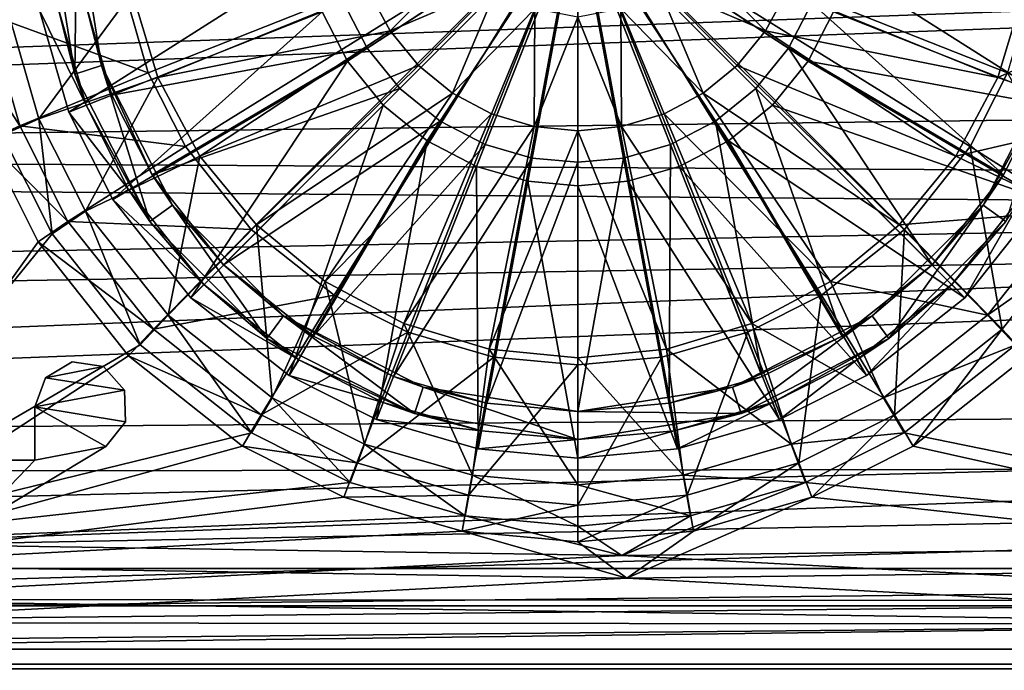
# Model space of a CAD drawing. Header units: metres. Extents: x -904 to 0, y -908 to 0.
# Tile 14 of 153: x -512 to -406, y -852 to -782. Entities that reach past the tile are written whole.
import ezdxf

# ---------------------------------------------------------------- set-up
doc = ezdxf.new("R2010")
doc.units = ezdxf.units.M

msp = doc.modelspace()

# ---------------------------------------------------------------- linework, layer by layer
at = {"layer": 'None012311'}
for points in [[(-498.298676, -787.514771, 89.282715), (-500.963196, -778.250732, 89.525307), (-452.00235, -769.192566, 89.738754)], [(-494.297943, -795.458557, 89.074699), (-498.298676, -787.514771, 89.282715), (-452.00235, -769.192566, 89.738754)], [(-487.210724, -804.389526, 88.840836), (-494.297943, -795.458557, 89.074699), (-452.00235, -769.192566, 89.738754)], [(-478.276703, -811.474304, 88.655312), (-487.210724, -804.389526, 88.840836), (-452.00235, -769.192566, 89.738754)], [(-470.33017, -815.473694, 88.550591), (-478.276703, -811.474304, 88.655312), (-452.00235, -769.192566, 89.738754)], [(-461.062958, -818.137268, 88.480843), (-470.33017, -815.473694, 88.550591), (-452.00235, -769.192566, 89.738754)], [(-452.00235, -818.968323, 88.459076), (-461.062958, -818.137268, 88.480843), (-452.00235, -769.192566, 89.738754)], [(-403.041473, -778.250732, 89.525307), (-405.705994, -787.514771, 89.282715), (-452.00235, -769.192566, 89.738754)], [(-405.705994, -787.514771, 89.282715), (-409.706726, -795.458557, 89.074699), (-452.00235, -769.192566, 89.738754)], [(-409.706726, -795.458557, 89.074699), (-416.793945, -804.389526, 88.840836), (-452.00235, -769.192566, 89.738754)], [(-416.793945, -804.389526, 88.840836), (-425.727966, -811.474304, 88.655312), (-452.00235, -769.192566, 89.738754)], [(-425.727966, -811.474304, 88.655312), (-433.6745, -815.473694, 88.550591), (-452.00235, -769.192566, 89.738754)], [(-433.6745, -815.473694, 88.550591), (-442.941711, -818.137268, 88.480843), (-452.00235, -769.192566, 89.738754)], [(-442.941711, -818.137268, 88.480843), (-452.00235, -818.968323, 88.459076), (-452.00235, -769.192566, 89.738754)], [(-472.240936, -782.999939, 92.389908), (-463.270447, -774.000549, 92.61972), (-474.539886, -778.730591, 92.501701)], [(-460.596313, -777.992859, 92.515182), (-463.270447, -774.000549, 92.61972), (-472.240936, -782.999939, 92.389908)], [(-443.408386, -777.992859, 92.515182), (-431.763763, -782.999939, 92.389908), (-440.734222, -774.000549, 92.61972)], [(-440.734222, -774.000549, 92.61972), (-431.763763, -782.999939, 92.389908), (-429.464813, -778.730591, 92.501701)], [(-515.620911, -781.187622, 98.057671), (-500.963196, -778.250732, 89.525307), (-498.298676, -787.514771, 89.282715)], [(-500.0495, -778.821594, 92.511002), (-513.425476, -780.838379, 100.242592), (-510.082733, -792.460449, 99.938263)], [(-497.262329, -788.008911, 92.270424), (-500.0495, -778.821594, 92.511002), (-510.082733, -792.460449, 99.938263)], [(-497.262329, -788.008911, 92.270424), (-474.539886, -778.730591, 92.501701), (-500.0495, -778.821594, 92.511002)], [(-472.240936, -782.999939, 92.389908), (-474.539886, -778.730591, 92.501701), (-497.262329, -788.008911, 92.270424)], [(-469.191284, -786.715637, 92.29261), (-460.596313, -777.992859, 92.515182), (-472.240936, -782.999939, 92.389908)], [(-469.191284, -786.715637, 92.29261), (-465.49646, -789.716858, 92.21402), (-460.596313, -777.992859, 92.515182)], [(-465.49646, -789.716858, 92.21402), (-456.646088, -780.598511, 92.446945), (-460.596313, -777.992859, 92.515182)], [(-447.358582, -780.598511, 92.446945), (-438.50824, -789.716858, 92.21402), (-443.408386, -777.992859, 92.515182)], [(-438.50824, -789.716858, 92.21402), (-434.813385, -786.715637, 92.29261), (-443.408386, -777.992859, 92.515182)], [(-443.408386, -777.992859, 92.515182), (-434.813385, -786.715637, 92.29261), (-431.763763, -782.999939, 92.389908)], [(-431.763763, -782.999939, 92.389908), (-406.74234, -788.008911, 92.270424), (-429.464813, -778.730591, 92.501701)], [(-406.74234, -788.008911, 92.270424), (-403.9552, -778.821594, 92.511002), (-429.464813, -778.730591, 92.501701)], [(-390.579224, -780.838379, 100.242592), (-403.9552, -778.821594, 92.511002), (-406.74234, -788.008911, 92.270424)], [(-510.082733, -792.460449, 99.938263), (-513.425476, -780.838379, 100.242592), (-514.015442, -794.220703, 107.684891)], [(-456.646088, -780.598511, 92.446945), (-465.49646, -789.716858, 92.21402), (-461.290405, -791.927246, 92.156136)], [(-456.72583, -793.29071, 92.12043), (-456.646088, -780.598511, 92.446945), (-461.290405, -791.927246, 92.156136)], [(-452.00235, -781.512939, 92.423004), (-456.646088, -780.598511, 92.446945), (-456.72583, -793.29071, 92.12043)], [(-447.278839, -793.29071, 92.12043), (-447.358582, -780.598511, 92.446945), (-452.00235, -781.512939, 92.423004)], [(-447.278839, -793.29071, 92.12043), (-442.714264, -791.927246, 92.156136), (-447.358582, -780.598511, 92.446945)], [(-442.714264, -791.927246, 92.156136), (-438.50824, -789.716858, 92.21402), (-447.358582, -780.598511, 92.446945)], [(-393.921967, -792.460449, 99.938263), (-390.579224, -780.838379, 100.242592), (-406.74234, -788.008911, 92.270424)], [(-519.339539, -782.057861, 105.002357), (-515.620911, -781.187622, 98.057671), (-512.158691, -793.225098, 97.742462)], [(-515.674927, -794.79895, 104.668724), (-519.339539, -782.057861, 105.002357), (-512.158691, -793.225098, 97.742462)], [(-512.158691, -793.225098, 97.742462), (-515.620911, -781.187622, 98.057671), (-498.298676, -787.514771, 89.282715)], [(-452.00235, -793.756226, 92.108246), (-452.00235, -781.512939, 92.423004), (-456.72583, -793.29071, 92.12043)], [(-452.00235, -793.756226, 92.108246), (-447.278839, -793.29071, 92.12043), (-452.00235, -781.512939, 92.423004)], [(-492.735657, -796.476135, 92.048698), (-472.240936, -782.999939, 92.389908), (-497.262329, -788.008911, 92.270424)], [(-469.191284, -786.715637, 92.29261), (-472.240936, -782.999939, 92.389908), (-492.735657, -796.476135, 92.048698)], [(-434.813385, -786.715637, 92.29261), (-411.269012, -796.476135, 92.048698), (-431.763763, -782.999939, 92.389908)], [(-431.763763, -782.999939, 92.389908), (-411.269012, -796.476135, 92.048698), (-406.74234, -788.008911, 92.270424)], [(-486.643463, -803.897766, 91.854362), (-469.191284, -786.715637, 92.29261), (-492.735657, -796.476135, 92.048698)], [(-465.49646, -789.716858, 92.21402), (-469.191284, -786.715637, 92.29261), (-486.643463, -803.897766, 91.854362)], [(-417.361237, -803.897766, 91.854362), (-434.813385, -786.715637, 92.29261), (-438.50824, -789.716858, 92.21402)], [(-417.361237, -803.897766, 91.854362), (-411.269012, -796.476135, 92.048698), (-434.813385, -786.715637, 92.29261)], [(-512.158691, -793.225098, 97.742462), (-498.298676, -787.514771, 89.282715), (-494.297943, -795.458557, 89.074699)], [(-497.262329, -788.008911, 92.270424), (-510.082733, -792.460449, 99.938263), (-505.067841, -802.419556, 99.677475)], [(-492.735657, -796.476135, 92.048698), (-497.262329, -788.008911, 92.270424), (-505.067841, -802.419556, 99.677475)], [(-393.921967, -792.460449, 99.938263), (-406.74234, -788.008911, 92.270424), (-411.269012, -796.476135, 92.048698)], [(-409.706726, -795.458557, 89.074699), (-405.705994, -787.514771, 89.282715), (-397.03952, -803.539185, 97.472374)], [(-479.219849, -809.988586, 91.694862), (-465.49646, -789.716858, 92.21402), (-486.643463, -803.897766, 91.854362)], [(-461.290405, -791.927246, 92.156136), (-465.49646, -789.716858, 92.21402), (-479.219849, -809.988586, 91.694862)], [(-424.784821, -809.988586, 91.694862), (-438.50824, -789.716858, 92.21402), (-442.714264, -791.927246, 92.156136)], [(-424.784821, -809.988586, 91.694862), (-417.361237, -803.897766, 91.854362), (-438.50824, -789.716858, 92.21402)], [(-510.082733, -792.460449, 99.938263), (-514.015442, -794.220703, 107.684891), (-508.662079, -804.852356, 107.406494)], [(-505.067841, -802.419556, 99.677475), (-510.082733, -792.460449, 99.938263), (-508.662079, -804.852356, 107.406494)], [(-470.750153, -814.514465, 91.576347), (-461.290405, -791.927246, 92.156136), (-479.219849, -809.988586, 91.694862)], [(-456.72583, -793.29071, 92.12043), (-461.290405, -791.927246, 92.156136), (-470.750153, -814.514465, 91.576347)], [(-433.254517, -814.514465, 91.576347), (-442.714264, -791.927246, 92.156136), (-447.278839, -793.29071, 92.12043)], [(-433.254517, -814.514465, 91.576347), (-424.784821, -809.988586, 91.694862), (-442.714264, -791.927246, 92.156136)], [(-398.936859, -802.419556, 99.677475), (-393.921967, -792.460449, 99.938263), (-411.269012, -796.476135, 92.048698)], [(-515.674927, -794.79895, 104.668724), (-512.158691, -793.225098, 97.742462), (-506.965149, -803.539185, 97.472374)], [(-506.965149, -803.539185, 97.472374), (-512.158691, -793.225098, 97.742462), (-494.297943, -795.458557, 89.074699)], [(-461.559906, -817.301514, 91.503372), (-456.72583, -793.29071, 92.12043), (-470.750153, -814.514465, 91.576347)], [(-452.00235, -793.756226, 92.108246), (-456.72583, -793.29071, 92.12043), (-461.559906, -817.301514, 91.503372)], [(-452.00235, -818.242615, 91.478729), (-452.00235, -793.756226, 92.108246), (-461.559906, -817.301514, 91.503372)], [(-442.444794, -817.301453, 91.503372), (-447.278839, -793.29071, 92.12043), (-452.00235, -793.756226, 92.108246)], [(-452.00235, -818.242615, 91.478729), (-442.444794, -817.301453, 91.503372), (-452.00235, -793.756226, 92.108246)], [(-442.444794, -817.301453, 91.503372), (-433.254517, -814.514465, 91.576347), (-447.278839, -793.29071, 92.12043)], [(-514.015442, -794.220703, 107.684891), (-535.762695, -838.163879, 106.534203), (-508.662079, -804.852356, 107.406494)], [(-515.674927, -794.79895, 104.668724), (-510.178772, -805.714355, 104.382889), (-535.015198, -840.575012, 103.470032)], [(-510.178772, -805.714355, 104.382889), (-515.674927, -794.79895, 104.668724), (-506.965149, -803.539185, 97.472374)], [(-506.965149, -803.539185, 97.472374), (-494.297943, -795.458557, 89.074699), (-487.210724, -804.389526, 88.840836)], [(-416.793945, -804.389526, 88.840836), (-409.706726, -795.458557, 89.074699), (-406.253418, -815.151733, 97.168289)], [(-409.706726, -795.458557, 89.074699), (-397.03952, -803.539185, 97.472374), (-406.253418, -815.151733, 97.168289)], [(-492.735657, -796.476135, 92.048698), (-505.067841, -802.419556, 99.677475), (-496.172485, -813.630432, 99.383904)], [(-486.643463, -803.897766, 91.854362), (-492.735657, -796.476135, 92.048698), (-496.172485, -813.630432, 99.383904)], [(-398.936859, -802.419556, 99.677475), (-411.269012, -796.476135, 92.048698), (-417.361237, -803.897766, 91.854362)], [(-505.067841, -802.419556, 99.677475), (-508.662079, -804.852356, 107.406494), (-499.1633, -816.824158, 107.093002)], [(-496.172485, -813.630432, 99.383904), (-505.067841, -802.419556, 99.677475), (-499.1633, -816.824158, 107.093002)], [(-407.832184, -813.630432, 99.383904), (-398.936859, -802.419556, 99.677475), (-417.361237, -803.897766, 91.854362)], [(-395.34259, -804.852356, 107.406494), (-398.936859, -802.419556, 99.677475), (-407.832184, -813.630432, 99.383904)], [(-510.178772, -805.714355, 104.382889), (-506.965149, -803.539185, 97.472374), (-497.751282, -815.151733, 97.168289)], [(-497.751282, -815.151733, 97.168289), (-506.965149, -803.539185, 97.472374), (-487.210724, -804.389526, 88.840836)], [(-497.751282, -815.151733, 97.168289), (-487.210724, -804.389526, 88.840836), (-478.276703, -811.474304, 88.655312)], [(-486.643463, -803.897766, 91.854362), (-496.172485, -813.630432, 99.383904), (-484.957733, -822.522705, 99.151054)], [(-479.219849, -809.988586, 91.694862), (-486.643463, -803.897766, 91.854362), (-484.957733, -822.522705, 99.151054)], [(-425.727966, -811.474304, 88.655312), (-416.793945, -804.389526, 88.840836), (-417.869965, -824.362488, 96.927101)], [(-407.832184, -813.630432, 99.383904), (-417.361237, -803.897766, 91.854362), (-424.784821, -809.988586, 91.694862)], [(-416.793945, -804.389526, 88.840836), (-406.253418, -815.151733, 97.168289), (-417.869965, -824.362488, 96.927101)], [(-406.253418, -815.151733, 97.168289), (-397.03952, -803.539185, 97.472374), (-403.579315, -818.007263, 104.060989)], [(-535.762695, -838.163879, 106.534203), (-499.1633, -816.824158, 107.093002), (-508.662079, -804.852356, 107.406494)], [(-404.84137, -816.824158, 107.093002), (-395.34259, -804.852356, 107.406494), (-407.832184, -813.630432, 99.383904)], [(-535.015198, -840.575012, 103.470032), (-510.178772, -805.714355, 104.382889), (-500.425354, -818.007263, 104.060989)], [(-500.425354, -818.007263, 104.060989), (-510.178772, -805.714355, 104.382889), (-497.751282, -815.151733, 97.168289)], [(-479.219849, -809.988586, 91.694862), (-484.957733, -822.522705, 99.151054), (-474.995239, -827.535889, 99.019775)], [(-470.750153, -814.514465, 91.576347), (-479.219849, -809.988586, 91.694862), (-474.995239, -827.535889, 99.019775)], [(-419.046936, -822.522705, 99.151054), (-424.784821, -809.988586, 91.694862), (-433.254517, -814.514465, 91.576347)], [(-419.046936, -822.522705, 99.151054), (-407.832184, -813.630432, 99.383904), (-424.784821, -809.988586, 91.694862)], [(-486.134735, -824.362488, 96.927101), (-497.751282, -815.151733, 97.168289), (-478.276703, -811.474304, 88.655312)], [(-486.134735, -824.362488, 96.927101), (-478.276703, -811.474304, 88.655312), (-470.33017, -815.473694, 88.550591)], [(-433.6745, -815.473694, 88.550591), (-425.727966, -811.474304, 88.655312), (-428.187592, -829.55426, 96.791145)], [(-425.727966, -811.474304, 88.655312), (-417.869965, -824.362488, 96.927101), (-428.187592, -829.55426, 96.791145)], [(-496.172485, -813.630432, 99.383904), (-499.1633, -816.824158, 107.093002), (-487.187408, -826.319641, 106.844353)], [(-484.957733, -822.522705, 99.151054), (-496.172485, -813.630432, 99.383904), (-487.187408, -826.319641, 106.844353)], [(-404.84137, -816.824158, 107.093002), (-407.832184, -813.630432, 99.383904), (-419.046936, -822.522705, 99.151054)], [(-470.750153, -814.514465, 91.576347), (-474.995239, -827.535889, 99.019775), (-463.369202, -830.877502, 98.932274)], [(-461.559906, -817.301514, 91.503372), (-470.750153, -814.514465, 91.576347), (-463.369202, -830.877502, 98.932274)], [(-429.00943, -827.535889, 99.019775), (-433.254517, -814.514465, 91.576347), (-442.444794, -817.301453, 91.503372)], [(-429.00943, -827.535889, 99.019775), (-419.046936, -822.522705, 99.151054), (-433.254517, -814.514465, 91.576347)], [(-500.425354, -818.007263, 104.060989), (-497.751282, -815.151733, 97.168289), (-486.134735, -824.362488, 96.927101)], [(-475.817078, -829.55426, 96.791145), (-486.134735, -824.362488, 96.927101), (-470.33017, -815.473694, 88.550591)], [(-475.817078, -829.55426, 96.791145), (-470.33017, -815.473694, 88.550591), (-461.062958, -818.137268, 88.480843)], [(-442.941711, -818.137268, 88.480843), (-433.6745, -815.473694, 88.550591), (-440.229187, -833.015259, 96.700516)], [(-433.6745, -815.473694, 88.550591), (-428.187592, -829.55426, 96.791145), (-440.229187, -833.015259, 96.700516)], [(-417.869965, -824.362488, 96.927101), (-406.253418, -815.151733, 97.168289), (-415.876404, -827.757324, 103.805679)], [(-406.253418, -815.151733, 97.168289), (-403.579315, -818.007263, 104.060989), (-415.876404, -827.757324, 103.805679)], [(-487.187408, -826.319641, 106.844353), (-499.1633, -816.824158, 107.093002), (-535.762695, -838.163879, 106.534203)], [(-416.817261, -826.319641, 106.844353), (-404.84137, -816.824158, 107.093002), (-419.046936, -822.522705, 99.151054)], [(-357.419006, -838.457947, 106.526497), (-404.84137, -816.824158, 107.093002), (-416.817261, -826.319641, 106.844353)], [(-500.425354, -818.007263, 104.060989), (-488.128265, -827.757324, 103.805679), (-535.015198, -840.575012, 103.470032)], [(-488.128265, -827.757324, 103.805679), (-500.425354, -818.007263, 104.060989), (-486.134735, -824.362488, 96.927101)], [(-463.775513, -833.015259, 96.700516), (-475.817078, -829.55426, 96.791145), (-461.062958, -818.137268, 88.480843)], [(-463.775513, -833.015259, 96.700516), (-461.062958, -818.137268, 88.480843), (-452.00235, -818.968323, 88.459076)], [(-461.559906, -817.301514, 91.503372), (-463.369202, -830.877502, 98.932274), (-452.00235, -831.920044, 98.904976)], [(-452.00235, -818.242615, 91.478729), (-461.559906, -817.301514, 91.503372), (-452.00235, -831.920044, 98.904976)], [(-440.635468, -830.877502, 98.932274), (-442.444794, -817.301453, 91.503372), (-452.00235, -818.242615, 91.478729)], [(-452.00235, -818.968323, 88.459076), (-442.941711, -818.137268, 88.480843), (-452.00235, -834.095093, 96.672241)], [(-442.941711, -818.137268, 88.480843), (-440.229187, -833.015259, 96.700516), (-452.00235, -834.095093, 96.672241)], [(-440.635468, -830.877502, 98.932274), (-429.00943, -827.535889, 99.019775), (-442.444794, -817.301453, 91.503372)], [(-357.136627, -840.85498, 103.4627), (-415.876404, -827.757324, 103.805679), (-403.579315, -818.007263, 104.060989)], [(-452.00235, -834.095093, 96.672241), (-463.775513, -833.015259, 96.700516), (-452.00235, -818.968323, 88.459076)], [(-452.00235, -831.920044, 98.904976), (-440.635468, -830.877502, 98.932274), (-452.00235, -818.242615, 91.478729)], [(-484.957733, -822.522705, 99.151054), (-487.187408, -826.319641, 106.844353), (-476.552124, -831.671204, 106.704216)], [(-474.995239, -827.535889, 99.019775), (-484.957733, -822.522705, 99.151054), (-476.552124, -831.671204, 106.704216)], [(-416.817261, -826.319641, 106.844353), (-419.046936, -822.522705, 99.151054), (-429.00943, -827.535889, 99.019775)], [(-488.128265, -827.757324, 103.805679), (-486.134735, -824.362488, 96.927101), (-475.817078, -829.55426, 96.791145)], [(-428.187592, -829.55426, 96.791145), (-417.869965, -824.362488, 96.927101), (-426.795593, -833.251587, 103.661804)], [(-417.869965, -824.362488, 96.927101), (-415.876404, -827.757324, 103.805679), (-426.795593, -833.251587, 103.661804)], [(-535.762695, -838.163879, 106.534203), (-476.552124, -831.671204, 106.704216), (-487.187408, -826.319641, 106.844353)], [(-427.452545, -831.671204, 106.704216), (-416.817261, -826.319641, 106.844353), (-429.00943, -827.535889, 99.019775)], [(-427.452545, -831.671204, 106.704216), (-357.419006, -838.457947, 106.526497), (-416.817261, -826.319641, 106.844353)], [(-474.995239, -827.535889, 99.019775), (-476.552124, -831.671204, 106.704216), (-464.138885, -835.239014, 106.610786)], [(-463.369202, -830.877502, 98.932274), (-474.995239, -827.535889, 99.019775), (-464.138885, -835.239014, 106.610786)], [(-427.452545, -831.671204, 106.704216), (-429.00943, -827.535889, 99.019775), (-440.635468, -830.877502, 98.932274)], [(-535.015198, -840.575012, 103.470032), (-488.128265, -827.757324, 103.805679), (-477.209106, -833.251587, 103.661804)], [(-477.209106, -833.251587, 103.661804), (-488.128265, -827.757324, 103.805679), (-475.817078, -829.55426, 96.791145)], [(-426.795593, -833.251587, 103.661804), (-415.876404, -827.757324, 103.805679), (-357.136627, -840.85498, 103.4627)], [(-477.209106, -833.251587, 103.661804), (-475.817078, -829.55426, 96.791145), (-463.775513, -833.015259, 96.700516)], [(-440.229187, -833.015259, 96.700516), (-428.187592, -829.55426, 96.791145), (-439.541016, -836.914917, 103.56588)], [(-428.187592, -829.55426, 96.791145), (-426.795593, -833.251587, 103.661804), (-439.541016, -836.914917, 103.56588)], [(-463.369202, -830.877502, 98.932274), (-464.138885, -835.239014, 106.610786), (-452.00235, -836.352173, 106.581642)], [(-452.00235, -831.920044, 98.904976), (-463.369202, -830.877502, 98.932274), (-452.00235, -836.352173, 106.581642)], [(-439.865814, -835.239014, 106.610786), (-440.635468, -830.877502, 98.932274), (-452.00235, -831.920044, 98.904976)], [(-439.865814, -835.239014, 106.610786), (-427.452545, -831.671204, 106.704216), (-440.635468, -830.877502, 98.932274)], [(-464.138885, -835.239014, 106.610786), (-476.552124, -831.671204, 106.704216), (-535.762695, -838.163879, 106.534203)], [(-452.00235, -836.352173, 106.581642), (-439.865814, -835.239014, 106.610786), (-452.00235, -831.920044, 98.904976)], [(-439.865814, -835.239014, 106.610786), (-447.272522, -839.524963, 106.498558), (-427.452545, -831.671204, 106.704216)], [(-447.272522, -839.524963, 106.498558), (-357.419006, -838.457947, 106.526497), (-427.452545, -831.671204, 106.704216)], [(-464.463654, -836.914917, 103.56588), (-477.209106, -833.251587, 103.661804), (-463.775513, -833.015259, 96.700516)], [(-464.463654, -836.914917, 103.56588), (-463.775513, -833.015259, 96.700516), (-452.00235, -834.095093, 96.672241)], [(-452.00235, -834.095093, 96.672241), (-440.229187, -833.015259, 96.700516), (-452.00235, -838.057861, 103.53595)], [(-440.229187, -833.015259, 96.700516), (-439.541016, -836.914917, 103.56588), (-452.00235, -838.057861, 103.53595)], [(-464.463654, -836.914917, 103.56588), (-535.015198, -840.575012, 103.470032), (-477.209106, -833.251587, 103.661804)], [(-452.00235, -838.057861, 103.53595), (-464.463654, -836.914917, 103.56588), (-452.00235, -834.095093, 96.672241)], [(-439.541016, -836.914917, 103.56588), (-426.795593, -833.251587, 103.661804), (-446.703979, -841.986023, 103.433083)], [(-446.703979, -841.986023, 103.433083), (-426.795593, -833.251587, 103.661804), (-357.136627, -840.85498, 103.4627)], [(-447.272522, -839.524963, 106.498558), (-464.138885, -835.239014, 106.610786), (-535.762695, -838.163879, 106.534203)], [(-452.00235, -836.352173, 106.581642), (-464.138885, -835.239014, 106.610786), (-447.272522, -839.524963, 106.498558)], [(-439.865814, -835.239014, 106.610786), (-452.00235, -836.352173, 106.581642), (-447.272522, -839.524963, 106.498558)], [(-446.703979, -841.986023, 103.433083), (-535.015198, -840.575012, 103.470032), (-464.463654, -836.914917, 103.56588)], [(-452.00235, -838.057861, 103.53595), (-446.703979, -841.986023, 103.433083), (-464.463654, -836.914917, 103.56588)], [(-452.00235, -838.057861, 103.53595), (-439.541016, -836.914917, 103.56588), (-446.703979, -841.986023, 103.433083)], [(-447.272522, -839.524963, 106.498558), (-535.762695, -838.163879, 106.534203), (-539.984131, -844.280945, 134.349228)], [(-354.14621, -844.412048, 134.329071), (-357.419006, -838.457947, 106.526497), (-447.272522, -839.524963, 106.498558)], [(-354.14621, -844.412048, 134.329071), (-447.272522, -839.524963, 106.498558), (-539.984131, -844.280945, 134.349228)], [(-446.703979, -841.986023, 103.433083), (-539.217834, -846.787781, 131.764862), (-535.015198, -840.575012, 103.470032)], [(-357.136627, -840.85498, 103.4627), (-353.788147, -846.927795, 131.7612), (-446.703979, -841.986023, 103.433083)], [(-353.788147, -846.927795, 131.7612), (-539.217834, -846.787781, 131.764862), (-446.703979, -841.986023, 103.433083)], [(-65.361061, -851.239258, 163.059708), (-539.984131, -844.280945, 134.349228), (-839.225647, -851.240662, 163.059708)], [(-354.14621, -844.412048, 134.329071), (-539.984131, -844.280945, 134.349228), (-65.361061, -851.239258, 163.059708)], [(-539.217834, -846.787781, 131.764862), (-353.788147, -846.927795, 131.7612), (-838.072021, -853.000549, 160.059708)], [(-838.072021, -853.000549, 160.059708), (-353.788147, -846.927795, 131.7612), (-65.932907, -853.000549, 160.059708)], [(-882.848145, -887.811401, 163.059708), (-21.156563, -887.811523, 163.059708), (-839.225647, -851.240662, 163.059708)], [(-839.225647, -851.240662, 163.059708), (-21.156563, -887.811523, 163.059708), (-65.361061, -851.239258, 163.059708)]]:
    msp.add_3dface(points, dxfattribs=at)
at = {"layer": 'None012312'}
for points in [[(-130.859543, -799.576477, 2124.210693), (-815.799622, -795.593506, 2127.841064), (-164.589264, -772.242615, 2146.695068)], [(-815.799622, -795.593506, 2127.841064), (-799.928772, -779.095703, 2141.559082), (-164.589264, -772.242615, 2146.695068)], [(-818.062683, -797.87561, 2129.718262), (-145.002502, -789.292603, 2137.125), (-163.10463, -773.75061, 2149.191895)], [(-818.062683, -797.87561, 2129.718262), (-163.10463, -773.75061, 2149.191895), (-801.754211, -780.922791, 2143.825439)], [(-126.16481, -803.473694, 2124.567871), (-145.002502, -789.292603, 2137.125), (-818.062683, -797.87561, 2129.718262)], [(-130.859543, -799.576477, 2124.210693), (-829.500427, -812.703979, 2111.229248), (-815.799622, -795.593506, 2127.841064)], [(-832.010681, -815.26239, 2112.793457), (-126.16481, -803.473694, 2124.567871), (-818.062683, -797.87561, 2129.718262)], [(-95.010384, -822.552795, 2100.313965), (-839.526306, -828.018555, 2093.742676), (-130.859543, -799.576477, 2124.210693)], [(-839.526306, -828.018555, 2093.742676), (-829.500427, -812.703979, 2111.229248), (-130.859543, -799.576477, 2124.210693)], [(-83.638107, -829.801086, 2096.219727), (-126.16481, -803.473694, 2124.567871), (-842.267029, -830.862915, 2094.904785)], [(-126.16481, -803.473694, 2124.567871), (-832.010681, -815.26239, 2112.793457), (-842.267029, -830.862915, 2094.904785)], [(-849.833435, -849.639465, 2063.023926), (-95.010384, -822.552795, 2100.313965), (-57.658901, -841.640808, 2075.415527)], [(-849.833435, -849.639465, 2063.023926), (-846.345764, -841.640808, 2075.415527), (-95.010384, -822.552795, 2100.313965)], [(-846.345764, -841.640808, 2075.415527), (-839.526306, -828.018555, 2093.742676), (-95.010384, -822.552795, 2100.313965)], [(-55.043732, -844.028503, 2077.158691), (-83.638107, -829.801086, 2096.219727), (-852.304321, -851.731201, 2065.280029)], [(-852.304321, -851.731201, 2065.280029), (-83.638107, -829.801086, 2096.219727), (-849.24353, -844.71228, 2076.154541)], [(-83.638107, -829.801086, 2096.219727), (-842.267029, -830.862915, 2094.904785), (-849.24353, -844.71228, 2076.154541)], [(-54.171215, -849.639465, 2063.023926), (-849.833435, -849.639465, 2063.023926), (-57.658901, -841.640808, 2075.415527)], [(-51.700359, -851.731201, 2065.280029), (-55.043732, -844.028503, 2077.158691), (-852.304321, -851.731201, 2065.280029)], [(-849.833435, -849.639465, 2063.023926), (-54.171215, -849.639465, 2063.023926), (-888.002319, -888.003967, 2063.023926)], [(-888.002319, -888.003967, 2063.023926), (-54.171215, -849.639465, 2063.023926), (-16.00234, -888.003967, 2063.023926)], [(-13.00234, -891.003967, 2065.280029), (-852.304321, -851.731201, 2065.280029), (-891.002319, -891.003967, 2065.280029)], [(-51.700359, -851.731201, 2065.280029), (-852.304321, -851.731201, 2065.280029), (-13.00234, -891.003967, 2065.280029)]]:
    msp.add_3dface(points, dxfattribs=at)
at = {"layer": 'None012325'}
for points in [[(-509.002167, -770.028137, 101.509148), (-506.212372, -787.64209, 101.509148), (-508.050507, -780.40033, 108.797256)], [(-506.212372, -787.64209, 101.509148), (-509.002167, -770.028137, 101.509148), (-506.002167, -770.028137, 101.509148)], [(-506.212372, -787.64209, 101.509148), (-506.002167, -770.028137, 101.509148), (-503.359222, -786.715027, 101.509148)], [(-505.100586, -779.854431, 109.382042), (-503.359222, -786.715027, 101.509148), (-506.002167, -770.028137, 101.509148)], [(-479.572357, -780.942932, 115.948647), (-476.820862, -786.254089, 115.948647), (-452.002167, -770.028137, 117.452507)], [(-474.700439, -784.867798, 113.182106), (-477.216858, -780.010376, 113.182106), (-452.002167, -770.028137, 114.452507)], [(-476.820862, -786.254089, 115.948647), (-472.96936, -790.995361, 115.948647), (-452.002167, -770.028137, 117.452507)], [(-471.178009, -789.203979, 113.182106), (-474.700439, -784.867798, 113.182106), (-452.002167, -770.028137, 114.452507)], [(-472.96936, -790.995361, 115.948647), (-468.228088, -794.846802, 115.948647), (-452.002167, -770.028137, 117.452507)], [(-466.841797, -792.72644, 113.182106), (-471.178009, -789.203979, 113.182106), (-452.002167, -770.028137, 114.452507)], [(-468.228088, -794.846802, 115.948647), (-462.916931, -797.598328, 115.948647), (-452.002167, -770.028137, 117.452507)], [(-461.984436, -795.242859, 113.182106), (-466.841797, -792.72644, 113.182106), (-452.002167, -770.028137, 114.452507)], [(-462.916931, -797.598328, 115.948647), (-457.397736, -799.185242, 115.948647), (-452.002167, -770.028137, 117.452507)], [(-456.936768, -796.694153, 113.182106), (-461.984436, -795.242859, 113.182106), (-452.002167, -770.028137, 114.452507)], [(-457.397736, -799.185242, 115.948647), (-452.002167, -799.680237, 115.948647), (-452.002167, -770.028137, 117.452507)], [(-452.002167, -797.146912, 113.182106), (-456.936768, -796.694153, 113.182106), (-452.002167, -770.028137, 114.452507)], [(-452.002167, -799.680237, 115.948647), (-446.606567, -799.185242, 115.948647), (-452.002167, -770.028137, 117.452507)], [(-446.606567, -799.185242, 115.948647), (-441.087372, -797.598328, 115.948647), (-452.002167, -770.028137, 117.452507)], [(-441.087372, -797.598328, 115.948647), (-435.776215, -794.846802, 115.948647), (-452.002167, -770.028137, 117.452507)], [(-435.776215, -794.846802, 115.948647), (-431.034943, -790.995361, 115.948647), (-452.002167, -770.028137, 117.452507)], [(-431.034943, -790.995361, 115.948647), (-427.183472, -786.254089, 115.948647), (-452.002167, -770.028137, 117.452507)], [(-427.183472, -786.254089, 115.948647), (-424.431946, -780.942932, 115.948647), (-452.002167, -770.028137, 117.452507)], [(-426.787445, -780.010376, 113.182106), (-429.303864, -784.867798, 113.182106), (-452.002167, -770.028137, 114.452507)], [(-429.303864, -784.867798, 113.182106), (-432.826294, -789.203979, 113.182106), (-452.002167, -770.028137, 114.452507)], [(-432.826294, -789.203979, 113.182106), (-437.162506, -792.72644, 113.182106), (-452.002167, -770.028137, 114.452507)], [(-437.162506, -792.72644, 113.182106), (-442.019897, -795.242859, 113.182106), (-452.002167, -770.028137, 114.452507)], [(-442.019897, -795.242859, 113.182106), (-447.067535, -796.694153, 113.182106), (-452.002167, -770.028137, 114.452507)], [(-447.067535, -796.694153, 113.182106), (-452.002167, -797.146912, 113.182106), (-452.002167, -770.028137, 114.452507)], [(-510.017059, -780.764282, 111.452507), (-506.859802, -791.745239, 111.452507), (-481.159241, -775.423706, 115.948647)], [(-481.159241, -775.423706, 115.948647), (-506.859802, -791.745239, 111.452507), (-479.572357, -780.942932, 115.948647)], [(-401.793427, -789.904785, 109.382042), (-426.787445, -780.010376, 113.182106), (-425.336121, -774.962769, 113.182106)], [(-398.903717, -779.854431, 109.382042), (-401.793427, -789.904785, 109.382042), (-425.336121, -774.962769, 113.182106)], [(-502.210907, -789.904785, 109.382042), (-505.100586, -779.854431, 109.382042), (-477.216858, -780.010376, 113.182106)], [(-505.100586, -779.854431, 109.382042), (-502.210907, -789.904785, 109.382042), (-503.359222, -786.715027, 101.509148)], [(-508.050507, -780.40033, 108.797256), (-505.000275, -791.009094, 108.797256), (-510.017059, -780.764282, 108.389137)], [(-505.000275, -791.009094, 108.797256), (-506.859802, -791.745239, 108.389137), (-510.017059, -780.764282, 108.389137)], [(-510.017059, -780.764282, 108.389137), (-506.859802, -791.745239, 108.389137), (-510.017059, -780.764282, 111.452507)], [(-506.859802, -791.745239, 108.389137), (-506.859802, -791.745239, 111.452507), (-510.017059, -780.764282, 111.452507)], [(-508.050507, -780.40033, 108.797256), (-506.212372, -787.64209, 101.509148), (-505.000275, -791.009094, 108.797256)], [(-479.572357, -780.942932, 115.948647), (-506.859802, -791.745239, 111.452507), (-502.122253, -801.156372, 111.452507)], [(-502.210907, -789.904785, 109.382042), (-477.216858, -780.010376, 113.182106), (-474.700439, -784.867798, 113.182106)], [(-479.572357, -780.942932, 115.948647), (-502.122253, -801.156372, 111.452507), (-476.820862, -786.254089, 115.948647)], [(-406.130859, -798.52063, 109.382042), (-429.303864, -784.867798, 113.182106), (-426.787445, -780.010376, 113.182106)], [(-427.183472, -786.254089, 115.948647), (-397.144501, -791.745239, 111.452507), (-424.431946, -780.942932, 115.948647)], [(-401.793427, -789.904785, 109.382042), (-406.130859, -798.52063, 109.382042), (-426.787445, -780.010376, 113.182106)], [(-397.144501, -791.745239, 111.452507), (-393.987244, -780.764282, 111.452507), (-424.431946, -780.942932, 115.948647)], [(-497.873444, -798.52063, 109.382042), (-502.210907, -789.904785, 109.382042), (-474.700439, -784.867798, 113.182106)], [(-497.873444, -798.52063, 109.382042), (-474.700439, -784.867798, 113.182106), (-471.178009, -789.203979, 113.182106)], [(-413.81839, -808.211914, 109.382042), (-432.826294, -789.203979, 113.182106), (-429.303864, -784.867798, 113.182106)], [(-406.130859, -798.52063, 109.382042), (-413.81839, -808.211914, 109.382042), (-429.303864, -784.867798, 113.182106)], [(-502.122253, -801.156372, 111.452507), (-493.721405, -811.747375, 111.452507), (-476.820862, -786.254089, 115.948647)], [(-476.820862, -786.254089, 115.948647), (-493.721405, -811.747375, 111.452507), (-472.96936, -790.995361, 115.948647)], [(-431.034943, -790.995361, 115.948647), (-401.88205, -801.156372, 111.452507), (-427.183472, -786.254089, 115.948647)], [(-401.88205, -801.156372, 111.452507), (-397.144501, -791.745239, 111.452507), (-427.183472, -786.254089, 115.948647)], [(-498.116119, -803.53186, 101.509148), (-506.212372, -787.64209, 101.509148), (-503.359222, -786.715027, 101.509148)], [(-502.210907, -789.904785, 109.382042), (-497.873444, -798.52063, 109.382042), (-503.359222, -786.715027, 101.509148)], [(-503.359222, -786.715027, 101.509148), (-497.873444, -798.52063, 109.382042), (-495.689087, -801.768555, 101.509148)], [(-498.116119, -803.53186, 101.509148), (-503.359222, -786.715027, 101.509148), (-495.689087, -801.768555, 101.509148)], [(-408.315247, -801.768555, 101.509148), (-401.793427, -789.904785, 109.382042), (-400.645111, -786.715027, 101.509148)], [(-400.645111, -786.715027, 101.509148), (-405.888184, -803.53186, 101.509148), (-408.315247, -801.768555, 101.509148)], [(-506.212372, -787.64209, 101.509148), (-498.116119, -803.53186, 101.509148), (-505.000275, -791.009094, 108.797256)], [(-490.185913, -808.211914, 109.382042), (-497.873444, -798.52063, 109.382042), (-471.178009, -789.203979, 113.182106)], [(-490.185913, -808.211914, 109.382042), (-471.178009, -789.203979, 113.182106), (-466.841797, -792.72644, 113.182106)], [(-423.509644, -815.899414, 109.382042), (-437.162506, -792.72644, 113.182106), (-432.826294, -789.203979, 113.182106)], [(-413.81839, -808.211914, 109.382042), (-423.509644, -815.899414, 109.382042), (-432.826294, -789.203979, 113.182106)], [(-408.315247, -801.768555, 101.509148), (-406.130859, -798.52063, 109.382042), (-401.793427, -789.904785, 109.382042)], [(-505.000275, -791.009094, 108.797256), (-500.42276, -800.102112, 108.797256), (-506.859802, -791.745239, 108.389137)], [(-505.000275, -791.009094, 108.797256), (-498.116119, -803.53186, 101.509148), (-500.42276, -800.102112, 108.797256)], [(-493.721405, -811.747375, 111.452507), (-483.130402, -820.148254, 111.452507), (-472.96936, -790.995361, 115.948647)], [(-472.96936, -790.995361, 115.948647), (-483.130402, -820.148254, 111.452507), (-468.228088, -794.846802, 115.948647)], [(-435.776215, -794.846802, 115.948647), (-410.282898, -811.747375, 111.452507), (-431.034943, -790.995361, 115.948647)], [(-410.282898, -811.747375, 111.452507), (-401.88205, -801.156372, 111.452507), (-431.034943, -790.995361, 115.948647)], [(-500.42276, -800.102112, 108.797256), (-502.122253, -801.156372, 108.389137), (-506.859802, -791.745239, 108.389137)], [(-506.859802, -791.745239, 111.452507), (-506.859802, -791.745239, 108.389137), (-502.122253, -801.156372, 111.452507)], [(-506.859802, -791.745239, 108.389137), (-502.122253, -801.156372, 108.389137), (-502.122253, -801.156372, 111.452507)], [(-480.49469, -815.899414, 109.382042), (-490.185913, -808.211914, 109.382042), (-466.841797, -792.72644, 113.182106)], [(-480.49469, -815.899414, 109.382042), (-466.841797, -792.72644, 113.182106), (-461.984436, -795.242859, 113.182106)], [(-432.125488, -820.236877, 109.382042), (-442.019897, -795.242859, 113.182106), (-437.162506, -792.72644, 113.182106)], [(-423.509644, -815.899414, 109.382042), (-432.125488, -820.236877, 109.382042), (-437.162506, -792.72644, 113.182106)], [(-483.130402, -820.148254, 111.452507), (-473.719238, -824.885803, 111.452507), (-468.228088, -794.846802, 115.948647)], [(-468.228088, -794.846802, 115.948647), (-473.719238, -824.885803, 111.452507), (-462.916931, -797.598328, 115.948647)], [(-441.087372, -797.598328, 115.948647), (-420.873901, -820.148254, 111.452507), (-435.776215, -794.846802, 115.948647)], [(-420.873901, -820.148254, 111.452507), (-410.282898, -811.747375, 111.452507), (-435.776215, -794.846802, 115.948647)], [(-471.878845, -820.236877, 109.382042), (-480.49469, -815.899414, 109.382042), (-461.984436, -795.242859, 113.182106)], [(-471.878845, -820.236877, 109.382042), (-461.984436, -795.242859, 113.182106), (-456.936768, -796.694153, 113.182106)], [(-442.175842, -823.126587, 109.382042), (-447.067535, -796.694153, 113.182106), (-442.019897, -795.242859, 113.182106)], [(-432.125488, -820.236877, 109.382042), (-442.175842, -823.126587, 109.382042), (-442.019897, -795.242859, 113.182106)], [(-461.828461, -823.126587, 109.382042), (-471.878845, -820.236877, 109.382042), (-456.936768, -796.694153, 113.182106)], [(-461.828461, -823.126587, 109.382042), (-456.936768, -796.694153, 113.182106), (-452.002167, -797.146912, 113.182106)], [(-442.175842, -823.126587, 109.382042), (-452.002167, -824.028137, 109.382042), (-447.067535, -796.694153, 113.182106)], [(-452.002167, -824.028137, 109.382042), (-452.002167, -797.146912, 113.182106), (-447.067535, -796.694153, 113.182106)], [(-473.719238, -824.885803, 111.452507), (-462.738312, -828.04303, 111.452507), (-462.916931, -797.598328, 115.948647)], [(-462.916931, -797.598328, 115.948647), (-462.738312, -828.04303, 111.452507), (-457.397736, -799.185242, 115.948647)], [(-452.002167, -824.028137, 109.382042), (-461.828461, -823.126587, 109.382042), (-452.002167, -797.146912, 113.182106)], [(-446.606567, -799.185242, 115.948647), (-430.285065, -824.885803, 111.452507), (-441.087372, -797.598328, 115.948647)], [(-430.285065, -824.885803, 111.452507), (-420.873901, -820.148254, 111.452507), (-441.087372, -797.598328, 115.948647)], [(-497.873444, -798.52063, 109.382042), (-490.185913, -808.211914, 109.382042), (-495.689087, -801.768555, 101.509148)], [(-413.81839, -808.211914, 109.382042), (-406.130859, -798.52063, 109.382042), (-408.315247, -801.768555, 101.509148)], [(-500.42276, -800.102112, 108.797256), (-492.307251, -810.333191, 108.797256), (-502.122253, -801.156372, 108.389137)], [(-498.116119, -803.53186, 101.509148), (-492.307251, -810.333191, 108.797256), (-500.42276, -800.102112, 108.797256)], [(-462.738312, -828.04303, 111.452507), (-452.002167, -829.028076, 111.452507), (-457.397736, -799.185242, 115.948647)], [(-457.397736, -799.185242, 115.948647), (-452.002167, -829.028076, 111.452507), (-452.002167, -799.680237, 115.948647)], [(-452.002167, -799.680237, 115.948647), (-441.265991, -828.04303, 111.452507), (-446.606567, -799.185242, 115.948647)], [(-452.002167, -829.028076, 111.452507), (-441.265991, -828.04303, 111.452507), (-452.002167, -799.680237, 115.948647)], [(-441.265991, -828.04303, 111.452507), (-430.285065, -824.885803, 111.452507), (-446.606567, -799.185242, 115.948647)], [(-411.697083, -810.333191, 108.797256), (-403.581543, -800.102112, 108.797256), (-410.282898, -811.747375, 108.389137)], [(-411.697083, -810.333191, 108.797256), (-405.888184, -803.53186, 101.509148), (-403.581543, -800.102112, 108.797256)], [(-403.581543, -800.102112, 108.797256), (-401.88205, -801.156372, 108.389137), (-410.282898, -811.747375, 108.389137)], [(-492.307251, -810.333191, 108.797256), (-493.721405, -811.747375, 108.389137), (-502.122253, -801.156372, 108.389137)], [(-502.122253, -801.156372, 111.452507), (-502.122253, -801.156372, 108.389137), (-493.721405, -811.747375, 108.389137)], [(-502.122253, -801.156372, 111.452507), (-493.721405, -811.747375, 108.389137), (-493.721405, -811.747375, 111.452507)], [(-410.282898, -811.747375, 108.389137), (-401.88205, -801.156372, 108.389137), (-410.282898, -811.747375, 111.452507)], [(-410.282898, -811.747375, 111.452507), (-401.88205, -801.156372, 108.389137), (-401.88205, -801.156372, 111.452507)], [(-485.50592, -816.14209, 101.509148), (-498.116119, -803.53186, 101.509148), (-495.689087, -801.768555, 101.509148)], [(-495.689087, -801.768555, 101.509148), (-490.185913, -808.211914, 109.382042), (-483.742554, -813.715027, 101.509148)], [(-485.50592, -816.14209, 101.509148), (-495.689087, -801.768555, 101.509148), (-483.742554, -813.715027, 101.509148)], [(-420.261749, -813.715027, 101.509148), (-413.81839, -808.211914, 109.382042), (-408.315247, -801.768555, 101.509148)], [(-408.315247, -801.768555, 101.509148), (-418.498383, -816.14209, 101.509148), (-420.261749, -813.715027, 101.509148)], [(-405.888184, -803.53186, 101.509148), (-418.498383, -816.14209, 101.509148), (-408.315247, -801.768555, 101.509148)], [(-498.116119, -803.53186, 101.509148), (-485.50592, -816.14209, 101.509148), (-492.307251, -810.333191, 108.797256)], [(-418.498383, -816.14209, 101.509148), (-405.888184, -803.53186, 101.509148), (-411.697083, -810.333191, 108.797256)], [(-490.185913, -808.211914, 109.382042), (-480.49469, -815.899414, 109.382042), (-483.742554, -813.715027, 101.509148)], [(-423.509644, -815.899414, 109.382042), (-413.81839, -808.211914, 109.382042), (-420.261749, -813.715027, 101.509148)], [(-492.307251, -810.333191, 108.797256), (-482.076141, -818.44873, 108.797256), (-493.721405, -811.747375, 108.389137)], [(-485.50592, -816.14209, 101.509148), (-482.076141, -818.44873, 108.797256), (-492.307251, -810.333191, 108.797256)], [(-421.928162, -818.44873, 108.797256), (-411.697083, -810.333191, 108.797256), (-420.873901, -820.148254, 108.389137)], [(-421.928162, -818.44873, 108.797256), (-418.498383, -816.14209, 101.509148), (-411.697083, -810.333191, 108.797256)], [(-411.697083, -810.333191, 108.797256), (-410.282898, -811.747375, 108.389137), (-420.873901, -820.148254, 108.389137)], [(-482.076141, -818.44873, 108.797256), (-483.130402, -820.148254, 108.389137), (-493.721405, -811.747375, 108.389137)], [(-493.721405, -811.747375, 108.389137), (-483.130402, -820.148254, 108.389137), (-493.721405, -811.747375, 111.452507)], [(-493.721405, -811.747375, 111.452507), (-483.130402, -820.148254, 108.389137), (-483.130402, -820.148254, 111.452507)], [(-420.873901, -820.148254, 108.389137), (-410.282898, -811.747375, 108.389137), (-420.873901, -820.148254, 111.452507)], [(-420.873901, -820.148254, 111.452507), (-410.282898, -811.747375, 108.389137), (-410.282898, -811.747375, 111.452507)], [(-469.616119, -824.238342, 101.509148), (-485.50592, -816.14209, 101.509148), (-483.742554, -813.715027, 101.509148)], [(-483.742554, -813.715027, 101.509148), (-480.49469, -815.899414, 109.382042), (-471.878845, -820.236877, 109.382042)], [(-483.742554, -813.715027, 101.509148), (-471.878845, -820.236877, 109.382042), (-468.689087, -821.385193, 101.509148)], [(-469.616119, -824.238342, 101.509148), (-483.742554, -813.715027, 101.509148), (-468.689087, -821.385193, 101.509148)], [(-435.315247, -821.385193, 101.509148), (-423.509644, -815.899414, 109.382042), (-420.261749, -813.715027, 101.509148)], [(-420.261749, -813.715027, 101.509148), (-434.388184, -824.238342, 101.509148), (-435.315247, -821.385193, 101.509148)], [(-418.498383, -816.14209, 101.509148), (-434.388184, -824.238342, 101.509148), (-420.261749, -813.715027, 101.509148)], [(-435.315247, -821.385193, 101.509148), (-432.125488, -820.236877, 109.382042), (-423.509644, -815.899414, 109.382042)], [(-485.50592, -816.14209, 101.509148), (-469.616119, -824.238342, 101.509148), (-482.076141, -818.44873, 108.797256)], [(-434.388184, -824.238342, 101.509148), (-418.498383, -816.14209, 101.509148), (-431.02121, -823.026245, 108.797256)], [(-418.498383, -816.14209, 101.509148), (-421.928162, -818.44873, 108.797256), (-431.02121, -823.026245, 108.797256)], [(-482.076141, -818.44873, 108.797256), (-472.983093, -823.026245, 108.797256), (-483.130402, -820.148254, 108.389137)], [(-469.616119, -824.238342, 101.509148), (-472.983093, -823.026245, 108.797256), (-482.076141, -818.44873, 108.797256)], [(-431.02121, -823.026245, 108.797256), (-421.928162, -818.44873, 108.797256), (-430.285065, -824.885803, 108.389137)], [(-421.928162, -818.44873, 108.797256), (-420.873901, -820.148254, 108.389137), (-430.285065, -824.885803, 108.389137)], [(-472.983093, -823.026245, 108.797256), (-473.719238, -824.885803, 108.389137), (-483.130402, -820.148254, 108.389137)], [(-483.130402, -820.148254, 108.389137), (-473.719238, -824.885803, 108.389137), (-483.130402, -820.148254, 111.452507)], [(-483.130402, -820.148254, 111.452507), (-473.719238, -824.885803, 108.389137), (-473.719238, -824.885803, 111.452507)], [(-471.878845, -820.236877, 109.382042), (-461.828461, -823.126587, 109.382042), (-468.689087, -821.385193, 101.509148)], [(-442.175842, -823.126587, 109.382042), (-432.125488, -820.236877, 109.382042), (-435.315247, -821.385193, 101.509148)], [(-430.285065, -824.885803, 108.389137), (-420.873901, -820.148254, 108.389137), (-430.285065, -824.885803, 111.452507)], [(-430.285065, -824.885803, 111.452507), (-420.873901, -820.148254, 108.389137), (-420.873901, -820.148254, 111.452507)], [(-452.002167, -827.028137, 101.509148), (-469.616119, -824.238342, 101.509148), (-468.689087, -821.385193, 101.509148)], [(-468.689087, -821.385193, 101.509148), (-461.828461, -823.126587, 109.382042), (-452.002167, -824.028137, 101.509148)], [(-452.002167, -827.028137, 101.509148), (-468.689087, -821.385193, 101.509148), (-452.002167, -824.028137, 101.509148)], [(-452.002167, -824.028137, 101.509148), (-442.175842, -823.126587, 109.382042), (-435.315247, -821.385193, 101.509148)], [(-434.388184, -824.238342, 101.509148), (-452.002167, -824.028137, 101.509148), (-435.315247, -821.385193, 101.509148)], [(-472.983093, -823.026245, 108.797256), (-462.37439, -826.076477, 108.797256), (-473.719238, -824.885803, 108.389137)], [(-472.983093, -823.026245, 108.797256), (-469.616119, -824.238342, 101.509148), (-462.37439, -826.076477, 108.797256)], [(-461.828461, -823.126587, 109.382042), (-452.002167, -824.028137, 109.382042), (-452.002167, -824.028137, 101.509148)], [(-452.002167, -824.028137, 101.509148), (-452.002167, -824.028137, 109.382042), (-442.175842, -823.126587, 109.382042)], [(-441.629944, -826.076477, 108.797256), (-431.02121, -823.026245, 108.797256), (-441.265991, -828.04303, 108.389137)], [(-434.388184, -824.238342, 101.509148), (-431.02121, -823.026245, 108.797256), (-441.629944, -826.076477, 108.797256)], [(-431.02121, -823.026245, 108.797256), (-430.285065, -824.885803, 108.389137), (-441.265991, -828.04303, 108.389137)], [(-469.616119, -824.238342, 101.509148), (-452.002167, -827.028137, 101.509148), (-462.37439, -826.076477, 108.797256)], [(-434.388184, -824.238342, 101.509148), (-452.002167, -827.028137, 101.509148), (-452.002167, -824.028137, 101.509148)], [(-452.002167, -827.028137, 101.509148), (-434.388184, -824.238342, 101.509148), (-441.629944, -826.076477, 108.797256)], [(-462.37439, -826.076477, 108.797256), (-462.738312, -828.04303, 108.389137), (-473.719238, -824.885803, 108.389137)], [(-473.719238, -824.885803, 108.389137), (-462.738312, -828.04303, 108.389137), (-473.719238, -824.885803, 111.452507)], [(-473.719238, -824.885803, 111.452507), (-462.738312, -828.04303, 108.389137), (-462.738312, -828.04303, 111.452507)], [(-441.265991, -828.04303, 108.389137), (-430.285065, -824.885803, 111.452507), (-441.265991, -828.04303, 111.452507)], [(-441.265991, -828.04303, 108.389137), (-430.285065, -824.885803, 108.389137), (-430.285065, -824.885803, 111.452507)], [(-462.37439, -826.076477, 108.797256), (-452.002167, -827.028137, 108.797256), (-462.738312, -828.04303, 108.389137)], [(-462.37439, -826.076477, 108.797256), (-452.002167, -827.028137, 101.509148), (-452.002167, -827.028137, 108.797256)], [(-452.002167, -827.028137, 108.797256), (-441.629944, -826.076477, 108.797256), (-452.002167, -829.028076, 108.389137)], [(-441.629944, -826.076477, 108.797256), (-441.265991, -828.04303, 108.389137), (-452.002167, -829.028076, 108.389137)], [(-452.002167, -827.028137, 101.509148), (-441.629944, -826.076477, 108.797256), (-452.002167, -827.028137, 108.797256)], [(-452.002167, -827.028137, 108.797256), (-452.002167, -829.028076, 108.389137), (-462.738312, -828.04303, 108.389137)], [(-462.738312, -828.04303, 108.389137), (-452.002167, -829.028076, 108.389137), (-462.738312, -828.04303, 111.452507)], [(-462.738312, -828.04303, 111.452507), (-452.002167, -829.028076, 108.389137), (-452.002167, -829.028076, 111.452507)], [(-452.002167, -829.028076, 108.389137), (-441.265991, -828.04303, 108.389137), (-452.002167, -829.028076, 111.452507)], [(-452.002167, -829.028076, 111.452507), (-441.265991, -828.04303, 108.389137), (-441.265991, -828.04303, 111.452507)]]:
    msp.add_3dface(points, dxfattribs=at)
at = {"layer": 'None012326'}
for points in [[(-509.371613, -820.369019, 1036.141235), (-506.504669, -818.653931, 1036.141235), (-503.132233, -819.16217, 1036.141235)], [(-509.371613, -820.369019, 1189.141235), (-506.504669, -818.653931, 1189.141235), (-509.371613, -820.369019, 1036.141235)], [(-506.504669, -818.653931, 1189.141235), (-506.504669, -818.653931, 1036.141235), (-509.371613, -820.369019, 1036.141235)], [(-509.371613, -820.369019, 1189.141235), (-503.132233, -819.16217, 1189.141235), (-506.504669, -818.653931, 1189.141235)], [(-509.371613, -820.369019, 1036.141235), (-503.132233, -819.16217, 1036.141235), (-500.871033, -821.712097, 1036.141235)], [(-500.871033, -821.712097, 1189.141235), (-503.132233, -819.16217, 1189.141235), (-509.371613, -820.369019, 1189.141235)], [(-506.504669, -818.653931, 1189.141235), (-503.132233, -819.16217, 1189.141235), (-506.504669, -818.653931, 1036.141235)], [(-503.132233, -819.16217, 1189.141235), (-503.132233, -819.16217, 1036.141235), (-506.504669, -818.653931, 1036.141235)], [(-503.132233, -819.16217, 1189.141235), (-500.871033, -821.712097, 1189.141235), (-503.132233, -819.16217, 1036.141235)], [(-500.871033, -821.712097, 1189.141235), (-500.871033, -821.712097, 1036.141235), (-503.132233, -819.16217, 1036.141235)], [(-510.518494, -823.506836, 1036.141235), (-509.371613, -820.369019, 1036.141235), (-500.871033, -821.712097, 1036.141235)], [(-510.518494, -823.506836, 1189.141235), (-509.371613, -820.369019, 1189.141235), (-510.518494, -823.506836, 1036.141235)], [(-509.371613, -820.369019, 1189.141235), (-509.371613, -820.369019, 1036.141235), (-510.518494, -823.506836, 1036.141235)], [(-510.518494, -823.506836, 1189.141235), (-500.871033, -821.712097, 1189.141235), (-509.371613, -820.369019, 1189.141235)], [(-500.871033, -821.712097, 1036.141235), (-500.769775, -825.120239, 1036.141235), (-510.518494, -823.506836, 1036.141235)], [(-510.518494, -823.506836, 1189.141235), (-500.769775, -825.120239, 1189.141235), (-500.871033, -821.712097, 1189.141235)], [(-500.871033, -821.712097, 1189.141235), (-500.769775, -825.120239, 1189.141235), (-500.871033, -821.712097, 1036.141235)], [(-500.769775, -825.120239, 1189.141235), (-500.769775, -825.120239, 1036.141235), (-500.871033, -821.712097, 1036.141235)], [(-510.518494, -823.506836, 1036.141235), (-502.876251, -827.800415, 1036.141235), (-510.518768, -829.243896, 1036.141235)], [(-510.518768, -829.243896, 1036.141235), (-510.518768, -829.243896, 1189.141235), (-510.518494, -823.506836, 1036.141235)], [(-510.518768, -829.243896, 1189.141235), (-510.518494, -823.506836, 1189.141235), (-510.518494, -823.506836, 1036.141235)], [(-510.518768, -829.243896, 1189.141235), (-502.876251, -827.800415, 1189.141235), (-510.518494, -823.506836, 1189.141235)], [(-500.769775, -825.120239, 1036.141235), (-502.876251, -827.800415, 1036.141235), (-510.518494, -823.506836, 1036.141235)], [(-502.876251, -827.800415, 1189.141235), (-500.769775, -825.120239, 1189.141235), (-510.518494, -823.506836, 1189.141235)], [(-500.769775, -825.120239, 1189.141235), (-502.876251, -827.800415, 1189.141235), (-500.769775, -825.120239, 1036.141235)], [(-502.876251, -827.800415, 1189.141235), (-502.876251, -827.800415, 1036.141235), (-500.769775, -825.120239, 1036.141235)], [(-502.876251, -827.800415, 1036.141235), (-517.736511, -836.712036, 1036.141235), (-510.518768, -829.243896, 1036.141235)], [(-502.876251, -827.800415, 1036.141235), (-502.876251, -827.800415, 1189.141235), (-517.736511, -836.712036, 1036.141235)], [(-502.876251, -827.800415, 1189.141235), (-517.736511, -836.712036, 1189.141235), (-517.736511, -836.712036, 1036.141235)], [(-517.736511, -836.712036, 1189.141235), (-502.876251, -827.800415, 1189.141235), (-510.518768, -829.243896, 1189.141235)], [(-510.518768, -829.243896, 1036.141235), (-517.736511, -836.712036, 1036.141235), (-527.093628, -829.243835, 1036.141235)], [(-527.093628, -829.243835, 1189.141235), (-510.518768, -829.243896, 1189.141235), (-527.093628, -829.243835, 1036.141235)], [(-510.518768, -829.243896, 1189.141235), (-510.518768, -829.243896, 1036.141235), (-527.093628, -829.243835, 1036.141235)], [(-527.093628, -829.243835, 1189.141235), (-517.736511, -836.712036, 1189.141235), (-510.518768, -829.243896, 1189.141235)]]:
    msp.add_3dface(points, dxfattribs=at)
at = {"layer": 'None012347'}
for points in [[(-151.244019, -840.941895, 2031.640869), (-520.244019, -840.937805, 2031.640869), (-520.24408, -844.937805, 2031.640869)], [(-520.244019, -840.937805, 193.640823), (-151.244019, -840.941895, 193.640823), (-520.24408, -844.937805, 193.640823)], [(-151.244064, -844.941895, 2031.640869), (-151.244019, -840.941895, 2031.640869), (-520.24408, -844.937805, 2031.640869)], [(-151.244019, -840.941895, 193.640823), (-151.244064, -844.941895, 193.640823), (-520.24408, -844.937805, 193.640823)], [(-151.244019, -840.941895, 2031.640869), (-151.244019, -840.941895, 193.640823), (-520.244019, -840.937805, 2031.640869)], [(-151.244019, -840.941895, 193.640823), (-520.244019, -840.937805, 193.640823), (-520.244019, -840.937805, 2031.640869)], [(-151.244064, -844.941895, 2031.640869), (-520.24408, -844.937805, 2031.640869), (-151.244064, -844.941895, 193.640823)], [(-520.24408, -844.937805, 2031.640869), (-520.24408, -844.937805, 193.640823), (-151.244064, -844.941895, 193.640823)]]:
    msp.add_3dface(points, dxfattribs=at)

doc.saveas('drawing.dxf')
